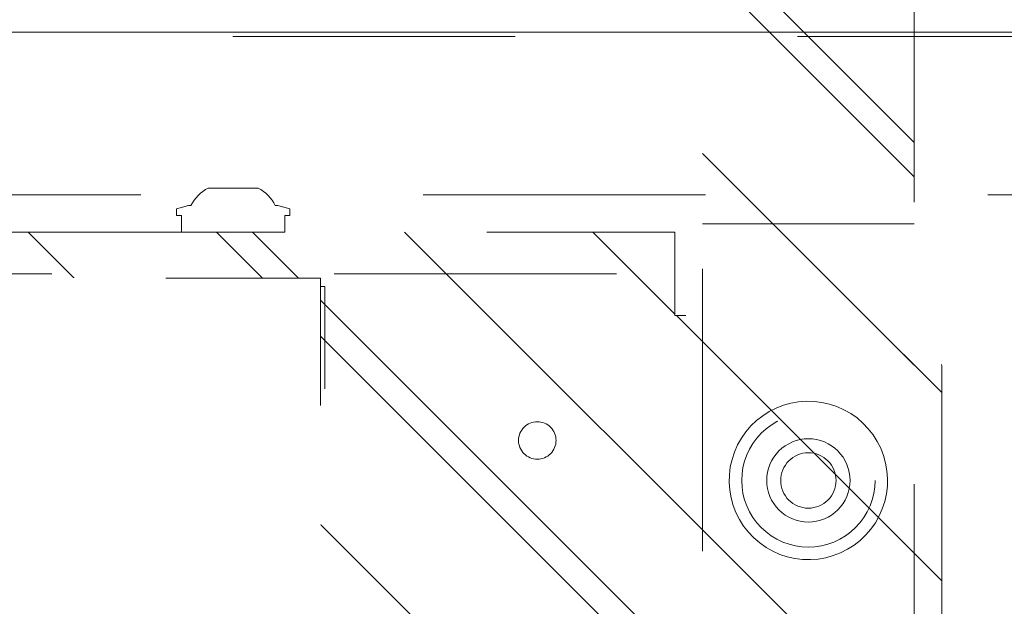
# Model space of a CAD drawing. Header units: inches. Extents: x -434 to -285, y -58 to 33.
# Tile 78 of 103: x -298.18 to -293.53, y -34.72 to -31.95. Entities that reach past the tile are written whole.
import ezdxf

# ---------------------------------------------------------------- set-up
doc = ezdxf.new("R2010")
doc.units = ezdxf.units.IN
doc.header["$LTSCALE"] = 32
doc.header["$MEASUREMENT"] = 0
doc.linetypes.add('Dash Style-1', pattern=[0.083328, 0.041656, -0.041672])
for name, color, linetype, lineweight in [('Black', 7, 'Continuous', 18), ('DashLine', 7, 'Dash Style-1', 13), ('DashLineFill', 7, 'Dash Style-1', 13), ('Drawing', 7, 'Continuous', 18), ('Metal-Black', 7, 'Continuous', 18), ('Metal-DeskStructure', 7, 'Continuous', 13), ('SolidLine', 7, 'Continuous', 15)]:
    doc.layers.add(name, color=color, linetype=linetype, lineweight=lineweight)
doc.layers.add('Metal-Leg', color=7, linetype='Continuous', lineweight=18, true_color=0x4c4c4c)
pattern_1 = [(45, (0, 0), (-1.61301565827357, 1.935715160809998), []), (45, (-1.0608, 1.0608), (-0.4723460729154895, 0.4167612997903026), [])]

# ---------------------------------------------------------------- blocks, each defined once
blk = doc.blocks.new('30W 7.5D LEG SURROUND (2D)')
at = {"layer": 'DashLine', "flags": 128}
blk.add_lwpolyline([(0.05905511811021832, -3.288385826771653), (14.13385826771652, -3.288385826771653), (14.13385826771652, -4.036417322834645), (0.05905511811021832, -4.036417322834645)], close=True, dxfattribs=at)
at = {"layer": 'DashLine'}
blk.add_arc((14.13385826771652, -3.288385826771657), 14.0748031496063, 90, 180, dxfattribs=at)
at = {"layer": 'SolidLine', "flags": 128}
blk.add_lwpolyline([(-15.01968503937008, -3.268700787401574), (15.01968503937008, -3.268700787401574), (15.01968503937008, -10.78444881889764), (-15.01968503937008, -10.78444881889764)], close=True, dxfattribs=at)
blk = doc.blocks.new('1BRPT9-Bracket (2D)')
at = {"layer": 'DashLineFill', "linetype": 'Continuous', "lineweight": 13}
h = blk.add_hatch(dxfattribs=at)
h.set_pattern_fill('Steel', color=253, style=0, pattern_type=2)
h.set_pattern_definition(pattern_1)
edge = h.paths.add_edge_path()
edge.add_line((-2.32206875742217, -8.74015748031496), (-2.32206875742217, 8.740157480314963))
edge.add_line((-2.32206875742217, 8.740157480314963), (1.677931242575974, 8.740157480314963))
edge.add_arc((1.677931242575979, 8.488188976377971), 0.2519685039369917, -3.979039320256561e-12, 90.0000000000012, ccw=False)
edge.add_line((1.929899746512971, 8.488188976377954), (1.929899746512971, 7.480314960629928))
edge.add_line((1.929899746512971, 7.480314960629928), (2.323600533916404, 7.461135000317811))
edge.add_line((2.323600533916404, 7.461135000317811), (2.323600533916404, -7.480314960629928))
edge.add_line((2.323600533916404, -7.480314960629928), (1.929899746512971, -7.480314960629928))
edge.add_line((1.929899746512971, -7.480314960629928), (1.929899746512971, -8.488188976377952))
edge.add_arc((1.677931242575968, -8.488188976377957), 0.2519685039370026, -90.00000000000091, 1.0800249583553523e-12, ccw=False)
edge.add_line((1.677931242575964, -8.74015748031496), (-2.32206875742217, -8.74015748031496))
h = blk.add_hatch(dxfattribs=at)
h.set_pattern_fill('Steel', color=253, style=0, pattern_type=2)
h.set_pattern_definition(pattern_1)
h.paths.add_polyline_path([(1.339348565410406, -6.918786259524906), (1.330665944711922, -6.918359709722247), (1.322066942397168, -6.917084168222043), (1.313634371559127, -6.914971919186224), (1.305449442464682, -6.912043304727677), (1.29759098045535, -6.908326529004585), (1.290134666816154, -6.903857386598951), (1.283152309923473, -6.898678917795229), (1.27671115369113, -6.892840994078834), (1.270873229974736, -6.886399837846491), (1.265694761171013, -6.87941748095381), (1.261225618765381, -6.871961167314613), (1.257508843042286, -6.864102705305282), (1.25458022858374, -6.855917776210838), (1.252467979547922, -6.847485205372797), (1.251192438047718, -6.838886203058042), (1.250765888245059, -6.830203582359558), (1.251192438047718, -6.821520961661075), (1.252467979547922, -6.81292195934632), (1.25458022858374, -6.804489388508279), (1.257508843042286, -6.796304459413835), (1.261225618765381, -6.788445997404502), (1.265694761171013, -6.780989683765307), (1.270873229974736, -6.774007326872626), (1.27671115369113, -6.767566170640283), (1.283152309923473, -6.761728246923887), (1.290134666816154, -6.756549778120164), (1.29759098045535, -6.752080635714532), (1.305449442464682, -6.748363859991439), (1.313634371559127, -6.745435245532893), (1.322066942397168, -6.743322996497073), (1.330665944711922, -6.74204745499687), (1.339348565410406, -6.74162090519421), (1.34803118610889, -6.74204745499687), (1.356630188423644, -6.743322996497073), (1.365062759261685, -6.745435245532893), (1.37324768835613, -6.748363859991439), (1.381106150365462, -6.752080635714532), (1.388562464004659, -6.756549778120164), (1.395544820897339, -6.761728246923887), (1.401985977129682, -6.767566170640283), (1.407823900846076, -6.774007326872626), (1.413002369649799, -6.780989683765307), (1.417471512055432, -6.788445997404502), (1.421188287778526, -6.796304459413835), (1.424116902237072, -6.804489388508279), (1.426229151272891, -6.81292195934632), (1.427504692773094, -6.821520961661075), (1.427931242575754, -6.830203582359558), (1.427504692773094, -6.838886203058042), (1.426229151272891, -6.847485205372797), (1.424116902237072, -6.855917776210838), (1.421188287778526, -6.864102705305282), (1.417471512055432, -6.871961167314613), (1.413002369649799, -6.87941748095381), (1.407823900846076, -6.886399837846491), (1.401985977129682, -6.892840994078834), (1.395544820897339, -6.898678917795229), (1.388562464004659, -6.903857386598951), (1.381106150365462, -6.908326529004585), (1.37324768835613, -6.912043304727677), (1.365062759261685, -6.914971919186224), (1.356630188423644, -6.917084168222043), (1.34803118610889, -6.918359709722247)])
h = blk.add_hatch(dxfattribs=at)
h.set_pattern_fill('Steel', color=253, style=0, pattern_type=2)
h.set_pattern_definition(pattern_1)
h.paths.add_polyline_path([(1.150372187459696, -8.425196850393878), (1.119500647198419, -8.423680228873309), (1.088926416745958, -8.419144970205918), (1.058943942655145, -8.411634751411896), (1.029841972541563, -8.401221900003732), (1.00190077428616, -8.388006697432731), (0.9753894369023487, -8.372116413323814), (0.9505632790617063, -8.353704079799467), (0.9276613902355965, -8.33294701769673), (0.9069043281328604, -8.31004512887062), (0.8884919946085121, -8.285218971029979), (0.8726017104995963, -8.258707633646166), (0.8593865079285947, -8.230766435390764), (0.8489736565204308, -8.201664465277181), (0.8414634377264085, -8.17168199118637), (0.8369281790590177, -8.141107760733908), (0.8354115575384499, -8.11023622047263), (0.8369281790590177, -8.079364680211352), (0.8414634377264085, -8.048790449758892), (0.8489736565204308, -8.018807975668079), (0.8593865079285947, -7.989706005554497), (0.8726017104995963, -7.961764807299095), (0.8884919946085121, -7.935253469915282), (0.9069043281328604, -7.91042731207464), (0.9276613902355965, -7.887525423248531), (0.9505632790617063, -7.866768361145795), (0.9753894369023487, -7.848356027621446), (1.00190077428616, -7.832465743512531), (1.029841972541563, -7.819250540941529), (1.058943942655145, -7.808837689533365), (1.088926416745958, -7.801327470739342), (1.119500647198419, -7.796792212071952), (1.150372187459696, -7.795275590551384), (1.181243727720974, -7.796792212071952), (1.211817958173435, -7.801327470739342), (1.241800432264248, -7.808837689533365), (1.27090240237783, -7.819250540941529), (1.298843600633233, -7.832465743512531), (1.325354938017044, -7.848356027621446), (1.350181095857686, -7.866768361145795), (1.373082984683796, -7.887525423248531), (1.393840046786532, -7.91042731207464), (1.41225238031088, -7.935253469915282), (1.428142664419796, -7.961764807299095), (1.441357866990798, -7.989706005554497), (1.451770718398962, -8.018807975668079), (1.459280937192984, -8.048790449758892), (1.463816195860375, -8.079364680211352), (1.465332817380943, -8.11023622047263), (1.463816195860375, -8.141107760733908), (1.459280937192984, -8.17168199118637), (1.451770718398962, -8.201664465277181), (1.441357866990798, -8.230766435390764), (1.428142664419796, -8.258707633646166), (1.41225238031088, -8.285218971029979), (1.393840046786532, -8.31004512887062), (1.373082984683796, -8.33294701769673), (1.350181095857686, -8.353704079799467), (1.325354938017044, -8.372116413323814), (1.298843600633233, -8.388006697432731), (1.27090240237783, -8.401221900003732), (1.241800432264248, -8.411634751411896), (1.211817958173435, -8.419144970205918), (1.181243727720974, -8.423680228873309)])
h = blk.add_hatch(dxfattribs=at)
h.set_pattern_fill('Steel', color=253, style=0, pattern_type=2)
h.set_pattern_definition(pattern_1)
h.paths.add_polyline_path([(1.150372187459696, -8.307086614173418), (1.131077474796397, -8.306138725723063), (1.111968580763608, -8.303304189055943), (1.093229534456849, -8.29861030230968), (1.07504080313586, -8.292102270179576), (1.057577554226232, -8.2838427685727), (1.04100796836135, -8.273911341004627), (1.025491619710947, -8.262403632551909), (1.011177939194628, -8.2494304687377), (0.9982047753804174, -8.23511678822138), (0.9866970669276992, -8.219600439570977), (0.9767656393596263, -8.203030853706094), (0.9685061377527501, -8.185567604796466), (0.9619981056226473, -8.167378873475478), (0.9573042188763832, -8.148639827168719), (0.9544696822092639, -8.12953093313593), (0.9535217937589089, -8.11023622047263), (0.9544696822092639, -8.090941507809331), (0.9573042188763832, -8.071832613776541), (0.9619981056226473, -8.053093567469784), (0.9685061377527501, -8.034904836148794), (0.9767656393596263, -8.017441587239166), (0.9866970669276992, -8.000872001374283), (0.9982047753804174, -7.985355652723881), (1.011177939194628, -7.971041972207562), (1.025491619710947, -7.958068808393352), (1.04100796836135, -7.946561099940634), (1.057577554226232, -7.936629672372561), (1.07504080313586, -7.928370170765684), (1.093229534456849, -7.921862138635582), (1.111968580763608, -7.917168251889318), (1.131077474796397, -7.914333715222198), (1.150372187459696, -7.913385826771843), (1.169666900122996, -7.914333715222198), (1.188775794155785, -7.917168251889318), (1.207514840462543, -7.921862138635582), (1.225703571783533, -7.928370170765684), (1.243166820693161, -7.936629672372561), (1.259736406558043, -7.946561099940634), (1.275252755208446, -7.958068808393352), (1.289566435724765, -7.971041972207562), (1.302539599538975, -7.985355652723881), (1.314047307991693, -8.000872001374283), (1.323978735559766, -8.017441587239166), (1.332238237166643, -8.034904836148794), (1.338746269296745, -8.053093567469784), (1.34344015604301, -8.071832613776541), (1.346274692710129, -8.090941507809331), (1.347222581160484, -8.11023622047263), (1.346274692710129, -8.12953093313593), (1.34344015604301, -8.148639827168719), (1.338746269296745, -8.167378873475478), (1.332238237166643, -8.185567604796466), (1.323978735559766, -8.203030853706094), (1.314047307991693, -8.219600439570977), (1.302539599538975, -8.23511678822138), (1.289566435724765, -8.2494304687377), (1.275252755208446, -8.262403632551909), (1.259736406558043, -8.273911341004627), (1.243166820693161, -8.2838427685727), (1.225703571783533, -8.292102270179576), (1.207514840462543, -8.29861030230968), (1.188775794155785, -8.303304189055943), (1.169666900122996, -8.306138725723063)])
at = {"layer": 'DashLineFill'}
blk.add_line((2.126750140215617, 7.461135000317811), (2.126750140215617, -7.480314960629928), dxfattribs=at)
at = {"layer": 'DashLineFill', "flags": 128}
blk.add_lwpolyline([(-2.32206875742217, -8.74015748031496), (-2.32206875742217, 8.740157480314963), (1.677931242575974, 8.740157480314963, -0.4142135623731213), (1.929899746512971, 8.488188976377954), (1.929899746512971, 7.480314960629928), (2.323600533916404, 7.461135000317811), (2.323600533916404, -7.480314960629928), (1.929899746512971, -7.480314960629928), (1.929899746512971, -8.488188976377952, -0.4142135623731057), (1.677931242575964, -8.74015748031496)], format="xyb", close=True, dxfattribs=at)
for points in [[(1.339348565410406, -6.918786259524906), (1.330665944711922, -6.918359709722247), (1.322066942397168, -6.917084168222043), (1.313634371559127, -6.914971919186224), (1.305449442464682, -6.912043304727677), (1.29759098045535, -6.908326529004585), (1.290134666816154, -6.903857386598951), (1.283152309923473, -6.898678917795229), (1.27671115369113, -6.892840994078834), (1.270873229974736, -6.886399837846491), (1.265694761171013, -6.87941748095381), (1.261225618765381, -6.871961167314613), (1.257508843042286, -6.864102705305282), (1.25458022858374, -6.855917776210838), (1.252467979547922, -6.847485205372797), (1.251192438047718, -6.838886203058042), (1.250765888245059, -6.830203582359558), (1.251192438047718, -6.821520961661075), (1.252467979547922, -6.81292195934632), (1.25458022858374, -6.804489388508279), (1.257508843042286, -6.796304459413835), (1.261225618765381, -6.788445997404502), (1.265694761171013, -6.780989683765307), (1.270873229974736, -6.774007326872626), (1.27671115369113, -6.767566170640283), (1.283152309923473, -6.761728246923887), (1.290134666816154, -6.756549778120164), (1.29759098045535, -6.752080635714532), (1.305449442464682, -6.748363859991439), (1.313634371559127, -6.745435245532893), (1.322066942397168, -6.743322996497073), (1.330665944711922, -6.74204745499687), (1.339348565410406, -6.74162090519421), (1.34803118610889, -6.74204745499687), (1.356630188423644, -6.743322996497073), (1.365062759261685, -6.745435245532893), (1.37324768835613, -6.748363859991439), (1.381106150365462, -6.752080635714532), (1.388562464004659, -6.756549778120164), (1.395544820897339, -6.761728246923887), (1.401985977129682, -6.767566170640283), (1.407823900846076, -6.774007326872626), (1.413002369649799, -6.780989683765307), (1.417471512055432, -6.788445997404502), (1.421188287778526, -6.796304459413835), (1.424116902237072, -6.804489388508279), (1.426229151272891, -6.81292195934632), (1.427504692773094, -6.821520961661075), (1.427931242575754, -6.830203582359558), (1.427504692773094, -6.838886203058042), (1.426229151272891, -6.847485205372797), (1.424116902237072, -6.855917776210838), (1.421188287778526, -6.864102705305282), (1.417471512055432, -6.871961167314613), (1.413002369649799, -6.87941748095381), (1.407823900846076, -6.886399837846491), (1.401985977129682, -6.892840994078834), (1.395544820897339, -6.898678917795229), (1.388562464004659, -6.903857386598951), (1.381106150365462, -6.908326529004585), (1.37324768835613, -6.912043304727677), (1.365062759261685, -6.914971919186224), (1.356630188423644, -6.917084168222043), (1.34803118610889, -6.918359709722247)], [(1.150372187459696, -8.425196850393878), (1.119500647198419, -8.423680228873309), (1.088926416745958, -8.419144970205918), (1.058943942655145, -8.411634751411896), (1.029841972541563, -8.401221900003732), (1.00190077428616, -8.388006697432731), (0.9753894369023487, -8.372116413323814), (0.9505632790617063, -8.353704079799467), (0.9276613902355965, -8.33294701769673), (0.9069043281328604, -8.31004512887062), (0.8884919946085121, -8.285218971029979), (0.8726017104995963, -8.258707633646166), (0.8593865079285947, -8.230766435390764), (0.8489736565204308, -8.201664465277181), (0.8414634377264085, -8.17168199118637), (0.8369281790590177, -8.141107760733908), (0.8354115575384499, -8.11023622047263), (0.8369281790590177, -8.079364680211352), (0.8414634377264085, -8.048790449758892), (0.8489736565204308, -8.018807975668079), (0.8593865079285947, -7.989706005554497), (0.8726017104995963, -7.961764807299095), (0.8884919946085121, -7.935253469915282), (0.9069043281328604, -7.91042731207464), (0.9276613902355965, -7.887525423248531), (0.9505632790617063, -7.866768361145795), (0.9753894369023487, -7.848356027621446), (1.00190077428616, -7.832465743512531), (1.029841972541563, -7.819250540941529), (1.058943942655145, -7.808837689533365), (1.088926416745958, -7.801327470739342), (1.119500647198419, -7.796792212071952), (1.150372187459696, -7.795275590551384), (1.181243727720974, -7.796792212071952), (1.211817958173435, -7.801327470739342), (1.241800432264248, -7.808837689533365), (1.27090240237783, -7.819250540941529), (1.298843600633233, -7.832465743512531), (1.325354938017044, -7.848356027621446), (1.350181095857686, -7.866768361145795), (1.373082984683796, -7.887525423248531), (1.393840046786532, -7.91042731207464), (1.41225238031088, -7.935253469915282), (1.428142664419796, -7.961764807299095), (1.441357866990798, -7.989706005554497), (1.451770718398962, -8.018807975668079), (1.459280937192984, -8.048790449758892), (1.463816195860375, -8.079364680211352), (1.465332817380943, -8.11023622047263), (1.463816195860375, -8.141107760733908), (1.459280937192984, -8.17168199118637), (1.451770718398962, -8.201664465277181), (1.441357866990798, -8.230766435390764), (1.428142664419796, -8.258707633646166), (1.41225238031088, -8.285218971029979), (1.393840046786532, -8.31004512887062), (1.373082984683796, -8.33294701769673), (1.350181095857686, -8.353704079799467), (1.325354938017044, -8.372116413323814), (1.298843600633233, -8.388006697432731), (1.27090240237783, -8.401221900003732), (1.241800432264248, -8.411634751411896), (1.211817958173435, -8.419144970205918), (1.181243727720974, -8.423680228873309)], [(1.150372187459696, -8.307086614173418), (1.131077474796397, -8.306138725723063), (1.111968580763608, -8.303304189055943), (1.093229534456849, -8.29861030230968), (1.07504080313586, -8.292102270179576), (1.057577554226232, -8.2838427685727), (1.04100796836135, -8.273911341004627), (1.025491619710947, -8.262403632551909), (1.011177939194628, -8.2494304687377), (0.9982047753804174, -8.23511678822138), (0.9866970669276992, -8.219600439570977), (0.9767656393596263, -8.203030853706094), (0.9685061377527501, -8.185567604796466), (0.9619981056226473, -8.167378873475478), (0.9573042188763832, -8.148639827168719), (0.9544696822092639, -8.12953093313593), (0.9535217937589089, -8.11023622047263), (0.9544696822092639, -8.090941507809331), (0.9573042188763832, -8.071832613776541), (0.9619981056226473, -8.053093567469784), (0.9685061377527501, -8.034904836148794), (0.9767656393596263, -8.017441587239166), (0.9866970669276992, -8.000872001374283), (0.9982047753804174, -7.985355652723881), (1.011177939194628, -7.971041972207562), (1.025491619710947, -7.958068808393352), (1.04100796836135, -7.946561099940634), (1.057577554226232, -7.936629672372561), (1.07504080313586, -7.928370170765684), (1.093229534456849, -7.921862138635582), (1.111968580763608, -7.917168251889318), (1.131077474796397, -7.914333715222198), (1.150372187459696, -7.913385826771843), (1.169666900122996, -7.914333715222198), (1.188775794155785, -7.917168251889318), (1.207514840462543, -7.921862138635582), (1.225703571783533, -7.928370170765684), (1.243166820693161, -7.936629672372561), (1.259736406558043, -7.946561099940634), (1.275252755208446, -7.958068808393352), (1.289566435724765, -7.971041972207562), (1.302539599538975, -7.985355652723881), (1.314047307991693, -8.000872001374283), (1.323978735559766, -8.017441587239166), (1.332238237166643, -8.034904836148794), (1.338746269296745, -8.053093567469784), (1.34344015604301, -8.071832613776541), (1.346274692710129, -8.090941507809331), (1.347222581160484, -8.11023622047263), (1.346274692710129, -8.12953093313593), (1.34344015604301, -8.148639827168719), (1.338746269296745, -8.167378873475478), (1.332238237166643, -8.185567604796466), (1.323978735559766, -8.203030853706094), (1.314047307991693, -8.219600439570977), (1.302539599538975, -8.23511678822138), (1.289566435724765, -8.2494304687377), (1.275252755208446, -8.262403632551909), (1.259736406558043, -8.273911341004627), (1.243166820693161, -8.2838427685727), (1.225703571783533, -8.292102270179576), (1.207514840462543, -8.29861030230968), (1.188775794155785, -8.303304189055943), (1.169666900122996, -8.306138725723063)]]:
    blk.add_lwpolyline(points, close=True, dxfattribs=at)
blk = doc.blocks.new('1BRPT5-RightBeam (2D)')
at = {"layer": 'DashLineFill', "linetype": 'Continuous', "lineweight": 13}
h = blk.add_hatch(dxfattribs=at)
h.set_pattern_fill('Steel', color=253, style=0, pattern_type=2)
h.set_pattern_definition(pattern_1)
h.paths.add_polyline_path([(-1.850393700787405, 0.4999999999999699), (20.47244094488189, 0.4999999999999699), (20.47244094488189, -0.5000000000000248), (-1.850393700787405, -0.5000000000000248)])
at = {"layer": 'DashLineFill'}
blk.add_line((2.36220472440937, 0.4999999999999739), (2.36220472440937, -0.5000000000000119), dxfattribs=at)
at = {"layer": 'DashLineFill', "flags": 128}
blk.add_lwpolyline([(-1.850393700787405, 0.4999999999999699), (20.47244094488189, 0.4999999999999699), (20.47244094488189, -0.5000000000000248), (-1.850393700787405, -0.5000000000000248)], close=True, dxfattribs=at)
at = {"layer": 'SolidLine', "flags": 128}
for points in [[(1.122407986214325, -0.3730440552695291), (1.085974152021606, -0.3685818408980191), (1.050153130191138, -0.3605699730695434), (1.01528989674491, -0.3490856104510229), (0.9817202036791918, -0.3342393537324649), (0.9497673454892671, -0.3161741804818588), (0.919739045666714, -0.2950640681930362), (0.891924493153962, -0.2711123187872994), (0.86659155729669, -0.244549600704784), (0.8439842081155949, -0.2156317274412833), (0.824320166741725, -0.1846371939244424), (0.8077888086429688, -0.1518644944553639), (0.7945493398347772, -0.117629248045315), (0.7847292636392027, -0.0822611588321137), (0.7784231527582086, -0.04610084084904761), (0.7756917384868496, -0.009496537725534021), (0.7765613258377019, 0.02719923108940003), (0.7810235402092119, 0.06363306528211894), (0.7890354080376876, 0.09945408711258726), (0.800519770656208, 0.134317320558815), (0.815366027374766, 0.1678870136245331), (0.8334312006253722, 0.1998398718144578), (0.8545413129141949, 0.2298681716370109), (0.8784930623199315, 0.2576827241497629), (0.905055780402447, 0.2830156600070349), (0.9339736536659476, 0.30562300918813), (0.9649681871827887, 0.325287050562), (0.9977408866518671, 0.3418184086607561), (1.031976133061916, 0.3550578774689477), (1.067344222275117, 0.3648779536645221), (1.103504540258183, 0.3711840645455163), (1.140108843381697, 0.3739154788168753), (1.176804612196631, 0.373045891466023), (1.21323844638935, 0.368583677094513), (1.249059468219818, 0.3605718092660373), (1.283922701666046, 0.3490874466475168), (1.317492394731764, 0.3342411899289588), (1.349445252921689, 0.3161760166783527), (1.379473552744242, 0.2950659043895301), (1.407288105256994, 0.2711141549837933), (1.432621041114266, 0.2445514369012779), (1.455228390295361, 0.2156335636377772), (1.474892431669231, 0.1846390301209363), (1.491423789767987, 0.1518663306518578), (1.504663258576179, 0.1176310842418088), (1.514483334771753, 0.0822629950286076), (1.520789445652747, 0.0461026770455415), (1.523520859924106, 0.009498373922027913), (1.522651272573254, -0.02719739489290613), (1.518189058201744, -0.06363122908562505), (1.510177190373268, -0.09945225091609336), (1.498692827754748, -0.1343154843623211), (1.48384657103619, -0.1678851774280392), (1.465781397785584, -0.1998380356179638), (1.444671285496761, -0.229866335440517), (1.420719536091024, -0.257680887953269), (1.394156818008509, -0.2830138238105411), (1.365238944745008, -0.305621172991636), (1.334244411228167, -0.3252852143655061), (1.301471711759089, -0.3418165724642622), (1.26723646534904, -0.3550560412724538), (1.231868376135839, -0.3648761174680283), (1.195708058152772, -0.3711822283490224), (1.159103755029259, -0.3739136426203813)], [(1.280452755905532, -6.377298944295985e-14), (1.279822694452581, -0.01282519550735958), (1.277938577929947, -0.02552687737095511), (1.274818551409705, -0.03798272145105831), (1.270492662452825, -0.05007277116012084), (1.265002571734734, -0.06168059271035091), (1.258401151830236, -0.07269439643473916), (1.250751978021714, -0.08300811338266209), (1.242128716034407, -0.09252241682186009), (1.232614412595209, -0.1011456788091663), (1.222300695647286, -0.1087948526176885), (1.211286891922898, -0.1153962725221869), (1.199679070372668, -0.1208863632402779), (1.187589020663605, -0.1252122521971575), (1.175133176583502, -0.1283322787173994), (1.162431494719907, -0.1302163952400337), (1.149606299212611, -0.1308464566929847), (1.136781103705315, -0.1302163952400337), (1.12407942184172, -0.1283322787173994), (1.111623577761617, -0.1252122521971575), (1.099533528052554, -0.1208863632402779), (1.087925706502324, -0.1153962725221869), (1.076911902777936, -0.1087948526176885), (1.066598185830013, -0.1011456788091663), (1.057083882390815, -0.09252241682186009), (1.048460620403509, -0.08300811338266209), (1.040811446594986, -0.07269439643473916), (1.034210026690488, -0.06168059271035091), (1.028719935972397, -0.05007277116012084), (1.024394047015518, -0.03798272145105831), (1.021274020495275, -0.02552687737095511), (1.019389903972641, -0.01282519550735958), (1.01875984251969, -6.377298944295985e-14), (1.019389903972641, 0.01282519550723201), (1.021274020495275, 0.02552687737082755), (1.024394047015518, 0.03798272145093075), (1.028719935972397, 0.05007277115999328), (1.034210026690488, 0.06168059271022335), (1.040811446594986, 0.07269439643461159), (1.048460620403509, 0.08300811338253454), (1.057083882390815, 0.09252241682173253), (1.066598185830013, 0.1011456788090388), (1.076911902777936, 0.108794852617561), (1.087925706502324, 0.1153962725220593), (1.099533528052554, 0.1208863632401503), (1.111623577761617, 0.1252122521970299), (1.12407942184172, 0.1283322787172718), (1.136781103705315, 0.1302163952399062), (1.149606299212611, 0.1308464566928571), (1.162431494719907, 0.1302163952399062), (1.175133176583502, 0.1283322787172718), (1.187589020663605, 0.1252122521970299), (1.199679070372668, 0.1208863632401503), (1.211286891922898, 0.1153962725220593), (1.222300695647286, 0.108794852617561), (1.232614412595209, 0.1011456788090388), (1.242128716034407, 0.09252241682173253), (1.250751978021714, 0.08300811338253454), (1.258401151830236, 0.07269439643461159), (1.265002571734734, 0.06168059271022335), (1.270492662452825, 0.05007277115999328), (1.274818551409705, 0.03798272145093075), (1.277938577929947, 0.02552687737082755), (1.279822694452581, 0.01282519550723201)]]:
    blk.add_lwpolyline(points, close=True, dxfattribs=at)
blk = doc.blocks.new('Group-67')
at = {"layer": 'DashLineFill', "linetype": 'Continuous', "lineweight": 13}
h = blk.add_hatch(dxfattribs=at)
h.set_pattern_fill('Steel', color=253, style=0, pattern_type=2)
h.set_pattern_definition(pattern_1)
h.paths.add_polyline_path([(-2.066929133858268, 1.397637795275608), (2.066929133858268, 1.397637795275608), (2.066929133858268, 0.1377952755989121), (2.106299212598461, 0.1377952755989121), (2.106299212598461, -0.1377952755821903), (2.066929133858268, -0.1377952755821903), (2.066929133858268, -5.275590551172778), (2.106299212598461, -5.275590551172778), (2.106299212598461, -5.55118110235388), (2.066929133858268, -5.55118110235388), (2.066929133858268, -5.82677165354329), (-2.066929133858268, -5.82677165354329), (-2.066929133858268, -5.55118110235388), (-2.106299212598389, -5.55118110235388), (-2.106299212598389, -5.275590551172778), (-2.066929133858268, -5.275590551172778), (-2.066929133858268, -0.1377952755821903), (-2.106299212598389, -0.1377952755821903), (-2.106299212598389, 0.1377952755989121), (-2.066929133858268, 0.1377952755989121)])
at = {"layer": 'DashLineFill', "flags": 128}
blk.add_lwpolyline([(-2.066929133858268, 1.397637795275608), (2.066929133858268, 1.397637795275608), (2.066929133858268, 0.1377952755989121), (2.106299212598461, 0.1377952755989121), (2.106299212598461, -0.1377952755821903), (2.066929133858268, -0.1377952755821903), (2.066929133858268, -5.275590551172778), (2.106299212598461, -5.275590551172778), (2.106299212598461, -5.55118110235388), (2.066929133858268, -5.55118110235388), (2.066929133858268, -5.82677165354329), (-2.066929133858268, -5.82677165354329), (-2.066929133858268, -5.55118110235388), (-2.106299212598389, -5.55118110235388), (-2.106299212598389, -5.275590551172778), (-2.066929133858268, -5.275590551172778), (-2.066929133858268, -0.1377952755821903), (-2.106299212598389, -0.1377952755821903), (-2.106299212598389, 0.1377952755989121), (-2.066929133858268, 0.1377952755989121)], close=True, dxfattribs=at)
blk = doc.blocks.new('TL14_upper_leg (2D)')
at = {"layer": 'SolidLine', "flags": 128}
blk.add_lwpolyline([(2.322834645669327, -5.150007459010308), (2.401574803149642, -5.150007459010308), (2.401574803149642, -5.125984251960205), (2.434055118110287, -5.125984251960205), (2.4493110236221, -5.182920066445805), (2.4493110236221, -5.194495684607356, -0.1579749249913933), (2.531479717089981, -5.27563011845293), (2.531479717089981, -5.511771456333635, -0.1560270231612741), (2.4493110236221, -5.592846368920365), (2.4493110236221, -5.60448150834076), (2.434055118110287, -5.66141732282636), (2.401574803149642, -5.66141732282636), (2.401574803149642, -5.637394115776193), (2.322834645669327, -5.637394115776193)], format="xyb", close=True, dxfattribs=at)
at = {"layer": 'DashLine', "color": 7}
blk.add_blockref('Group-67', (0, 0), dxfattribs=at)
blk = doc.blocks.new('SlateLegLocator-C')
at = {"color": 255, "linetype": 'Dash Style-1', "lineweight": 5}
blk.add_wipeout([(-2.106299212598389, 1.3779527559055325), (2.10629921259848, 1.3779527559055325), (2.10629921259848, -5.807086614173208), (-2.106299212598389, -5.807086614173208)], dxfattribs=at).dxf.layer = 'Black'
at = {"layer": 'Black', "linetype": 'Dash Style-1', "lineweight": 5, "flags": 128}
blk.add_lwpolyline([(-2.106299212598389, 1.377952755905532), (2.106299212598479, 1.377952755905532), (2.106299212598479, -5.807086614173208), (-2.106299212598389, -5.807086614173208)], close=True, dxfattribs=at)
blk = doc.blocks.new('StructEnd-C (2D)')
at = {"layer": 'Metal-Black', "color": 7}
blk.add_blockref('1BRPT9-Bracket (2D)', (0, 0), dxfattribs=at)
at = {"layer": 'Metal-DeskStructure', "color": 7}
blk.add_blockref('1BRPT5-RightBeam (2D)', (0.0007658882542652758, -8.110237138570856), dxfattribs=at)
at = {"layer": 'Metal-Leg', "color": 7}
blk.add_blockref('TL14_upper_leg (2D)', (0, 0), dxfattribs=at)
at = {"layer": 'Metal-DeskStructure', "color": 7}
blk.add_blockref('SlateLegLocator-C', (0, 0), dxfattribs=at)
blk = doc.blocks.new('29D RUNOFF RETURN LEFT (2D)')
at = {"layer": 'SolidLine', "color": 7, "rotation": 90}
blk.add_blockref('StructEnd-C (2D)', (0.7321805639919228, -29.83267716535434), dxfattribs=at)
blk.add_blockref('StructEnd-C (2D)', (0.7321805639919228, -29.83267716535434), dxfattribs=at)

msp = doc.modelspace()

# ---------------------------------------------------------------- block references
at = {"layer": 'Drawing', "color": 7}
msp.add_blockref('30W 7.5D LEG SURROUND (2D)', (-302.5629921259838, -28.73974884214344), dxfattribs=at)

# ---------------------------------------------------------------- next in the draw order: block references
msp.add_blockref('29D RUNOFF RETURN LEFT (2D)', (-303.2951726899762, -5.442913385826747), dxfattribs=at)

doc.saveas('drawing.dxf')
